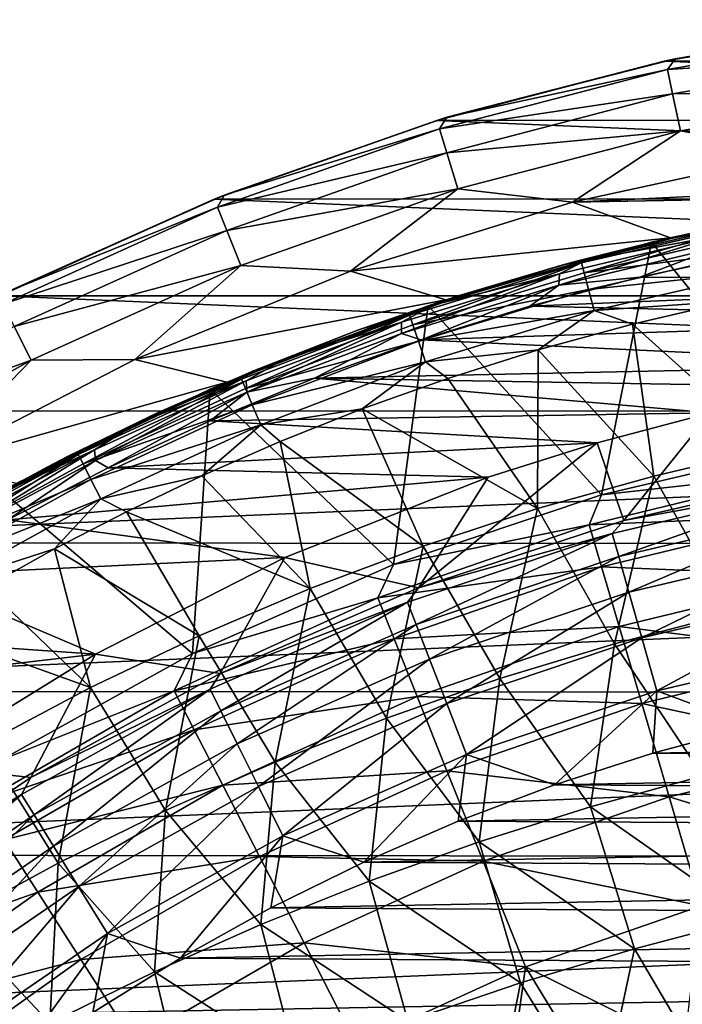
# Model space of a CAD drawing. Header units: metres. Extents: x -31 to 127, y -24 to 31.
# Tile 63 of 150: x -10.63 to -4.91, y 15.33 to 23.82. Entities that reach past the tile are written whole.
import ezdxf

# ---------------------------------------------------------------- set-up
doc = ezdxf.new("R2010")
doc.units = ezdxf.units.M
doc.layers.add('solid_12_381_041_XXX', color=7, linetype='CONTINUOUS')

msp = doc.modelspace()

# ---------------------------------------------------------------- linework, layer by layer
at = {"layer": 'solid_12_381_041_XXX'}
for points in [[(-3.059366, 23.80398, -4), (-5.066245, 23.458628, -4), (-4.97385, 23.478945, -1)], [(5.036901, 23.464987, -4), (-5.066245, 23.458628, -4), (-3.059366, 23.80398, -4)], [(-3.038797, 23.730404, -0.618042), (-2.968762, 23.815676, -1), (-4.97385, 23.478945, -1)], [(-3.059366, 23.80398, -4), (-4.97385, 23.478945, -1), (-2.968762, 23.815676, -1)], [(-5.040329, 23.387207, -0.618042), (-3.038797, 23.730404, -0.618042), (-4.97385, 23.478945, -1)], [(-3.01126, 23.515366, -0.293171), (-3.038797, 23.730404, -0.618042), (-5.040329, 23.387207, -0.618042)], [(-5.066245, 23.458628, -4), (-7.029178, 22.947445, -4), (-6.943242, 22.973711, -1)], [(7.007277, 22.954052, -4), (-7.029178, 22.947445, -4), (-5.066245, 23.458628, -4)], [(-5.040329, 23.387207, -0.618042), (-4.97385, 23.478945, -1), (-6.943242, 22.973711, -1)], [(-5.066245, 23.458628, -4), (-6.943242, 22.973711, -1), (-4.97385, 23.478945, -1)], [(7.007277, 22.954052, -4), (-5.066245, 23.458628, -4), (5.036901, 23.464987, -4)], [(-4.994655, 23.175278, -0.293171), (-3.01126, 23.515366, -0.293171), (-5.040329, 23.387207, -0.618042)], [(-4.994655, 23.175278, -0.293171), (-2.970017, 23.193295, -0.07612), (-3.01126, 23.515366, -0.293171)], [(-7.005545, 22.875505, -0.618042), (-5.040329, 23.387207, -0.618042), (-6.943242, 22.973711, -1)], [(-4.994655, 23.175278, -0.293171), (-5.040329, 23.387207, -0.618042), (-7.005545, 22.875505, -0.618042)], [(-4.994655, 23.175278, -0.293171), (-4.926247, 22.857864, -0.07612), (-2.970017, 23.193295, -0.07612)], [(-2.970017, 23.193295, -0.07612), (-4.926247, 22.857864, -0.07612), (-3.899271, 22.666424)], [(-6.942062, 22.668213, -0.293171), (-4.994655, 23.175278, -0.293171), (-7.005545, 22.875505, -0.618042)], [(-6.942062, 22.668213, -0.293171), (-4.926247, 22.857864, -0.07612), (-4.994655, 23.175278, -0.293171)], [(-7.029178, 22.947445, -4), (-8.94715, 22.269287, -4), (-8.862804, 22.303602, -1)], [(8.934976, 22.274052, -4), (-8.94715, 22.269287, -4), (-7.029178, 22.947445, -4)], [(-7.005545, 22.875505, -0.618042), (-6.943242, 22.973711, -1), (-8.862804, 22.303602, -1)], [(-7.029178, 22.947445, -4), (-8.862804, 22.303602, -1), (-6.943242, 22.973711, -1)], [(8.934976, 22.274052, -4), (-7.029178, 22.947445, -4), (7.007277, 22.954052, -4)], [(-8.920285, 22.198984, -0.618042), (-7.005545, 22.875505, -0.618042), (-8.862804, 22.303602, -1)], [(-6.942062, 22.668213, -0.293171), (-7.005545, 22.875505, -0.618042), (-8.920285, 22.198984, -0.618042)], [(-6.942062, 22.668213, -0.293171), (-6.846982, 22.357744, -0.07612), (-4.926247, 22.857864, -0.07612)], [(-4.926247, 22.857864, -0.07612), (-6.846982, 22.357744, -0.07612), (-5.859438, 22.241074)], [(-4.926247, 22.857864, -0.07612), (-5.859438, 22.241074), (-3.899271, 22.666424)], [(-8.839452, 21.997822, -0.293171), (-6.942062, 22.668213, -0.293171), (-8.920285, 22.198984, -0.618042)], [(-8.839452, 21.997822, -0.293171), (-6.846982, 22.357744, -0.07612), (-6.942062, 22.668213, -0.293171)], [(-3.899271, 22.666424), (-5.859438, 22.241074), (-1.023618, 22.476307)], [(-5.859438, 22.241074), (-3.026054, 22.2953), (-1.023618, 22.476307)], [(-8.839452, 21.997822, -0.293171), (-8.718385, 21.696535, -0.07612), (-6.846982, 22.357744, -0.07612)], [(-6.846982, 22.357744, -0.07612), (-8.718385, 21.696535, -0.07612), (-7.772222, 21.646275)], [(-6.846982, 22.357744, -0.07612), (-7.772222, 21.646275), (-5.859438, 22.241074)], [(-8.94715, 22.269287, -4), (-10.797912, 21.433685, -4), (-10.718762, 21.473429, -1)], [(10.79584, 21.434721, -4), (-10.797912, 21.433685, -4), (-8.94715, 22.269287, -4)], [(-8.920285, 22.198984, -0.618042), (-8.862804, 22.303602, -1), (-10.718762, 21.473429, -1)], [(-8.94715, 22.269287, -4), (-10.718762, 21.473429, -1), (-8.862804, 22.303602, -1)], [(10.79584, 21.434721, -4), (-8.94715, 22.269287, -4), (8.934976, 22.274052, -4)], [(-5.859438, 22.241074), (-5.01194, 21.934269), (-3.026054, 22.2953)], [(-3.763545, 20.151567, 115.500305), (-3.199733, 22.270721, 115.500305), (-5.176117, 21.896385, 115.500305)], [(-5.01194, 21.934269), (-5.176117, 21.896385, 115.500305), (-3.199733, 22.270721, 115.500305)], [(-3.026054, 22.2953), (-5.01194, 21.934269), (-3.199733, 22.270721, 115.500305)], [(-10.770756, 21.362518, -0.618042), (-8.920285, 22.198984, -0.618042), (-10.718762, 21.473429, -1)], [(-8.839452, 21.997822, -0.293171), (-8.920285, 22.198984, -0.618042), (-10.770756, 21.362518, -0.618042)], [(-5.859438, 22.241074), (-7.772222, 21.646275), (-5.01194, 21.934269)], [(-5.04082, 21.928068, 120.699677), (-4.114372, 22.120623, 120.275543), (-4.396219, 22.052807, 120.308205)], [(-4.869895, 21.96666, 144.440521), (-4.114372, 22.120623, 120.275543), (-5.04082, 21.928068, 120.699677)], [(-10.673153, 21.168936, -0.293171), (-8.839452, 21.997822, -0.293171), (-10.770756, 21.362518, -0.618042)], [(-10.673153, 21.168936, -0.293171), (-8.718385, 21.696535, -0.07612), (-8.839452, 21.997822, -0.293171)], [(-5.781716, 21.719397, 144.620773), (-4.270716, 22.066959, 144.620789), (-4.869895, 21.96666, 144.440521)], [(-5.757782, 21.634237, 144.819061), (-4.270716, 22.066959, 144.620789), (-5.781716, 21.719397, 144.620773)], [(-5.757782, 21.634237, 144.819061), (-4.252809, 21.981054, 144.819382), (-4.270716, 22.066959, 144.620789)], [(-5.732141, 21.746073, 120.93116), (-4.396219, 22.052807, 120.308205), (-4.587039, 21.954887, 120.285515)], [(-5.04082, 21.928068, 120.699677), (-4.396219, 22.052807, 120.308205), (-5.732141, 21.746073, 120.93116)], [(-7.772222, 21.646275), (-6.949281, 21.399672), (-5.01194, 21.934269)], [(-5.01194, 21.934269), (-6.949281, 21.399672), (-5.176117, 21.896385, 115.500305)], [(-5.975981, 21.526377, 120.859955), (-5.969997, 21.625017, 120.930405), (-4.587039, 21.954887, 120.285515)], [(-4.598256, 21.854998, 120.217506), (-5.975981, 21.526377, 120.859955), (-4.587039, 21.954887, 120.285515)], [(-5.732141, 21.746073, 120.93116), (-4.587039, 21.954887, 120.285515), (-5.969997, 21.625017, 120.930405)], [(-5.951414, 21.698633, 121.118248), (-5.04082, 21.928068, 120.699677), (-5.732141, 21.746073, 120.93116)], [(-5.823433, 21.73333, 144.439209), (-5.04082, 21.928068, 120.699677), (-5.951414, 21.698633, 121.118248)], [(-5.823433, 21.73333, 144.439209), (-4.869895, 21.96666, 144.440521), (-5.04082, 21.928068, 120.699677)], [(-5.781716, 21.719397, 144.620773), (-4.869895, 21.96666, 144.440521), (-5.823433, 21.73333, 144.439209)], [(-4.224873, 21.835047, 144.985031), (-4.252809, 21.981054, 144.819382), (-5.757782, 21.634237, 144.819061)], [(-5.606978, 19.717615, 115.500305), (-5.176117, 21.896385, 115.500305), (-7.104103, 21.348465, 115.500305)], [(-6.949281, 21.399672), (-7.104103, 21.348465, 115.500305), (-5.176117, 21.896385, 115.500305)], [(-4.598256, 21.854998, 120.217506), (-5.276497, 21.594469, 120.510773), (-5.975981, 21.526377, 120.859955)], [(-5.719656, 21.489943, 144.984192), (-4.224873, 21.835047, 144.985031), (-5.757782, 21.634237, 144.819061)], [(-4.189353, 21.650457, 145.093674), (-4.224873, 21.835047, 144.985031), (-5.719656, 21.489943, 144.984192)], [(-5.606978, 19.717615, 115.500305), (-3.763545, 20.151567, 115.500305), (-5.176117, 21.896385, 115.500305)], [(-4.598256, 21.854998, 120.217506), (-4.321011, 21.79995, 120.065224), (-5.276497, 21.594469, 120.510773)], [(-7.05039, 21.357141, 121.545868), (-5.732141, 21.746073, 120.93116), (-5.969997, 21.625017, 120.930405)], [(-5.951414, 21.698633, 121.118248), (-5.732141, 21.746073, 120.93116), (-7.05039, 21.357141, 121.545868)], [(-0.401847, 21.588074, 118.237686), (-5.276497, 21.594469, 120.510773), (-4.321011, 21.79995, 120.065224)], [(-10.673153, 21.168936, -0.293171), (-10.526972, 20.879004, -0.07612), (-8.718385, 21.696535, -0.07612)], [(-8.718385, 21.696535, -0.07612), (-10.526972, 20.879004, -0.07612), (-9.633777, 20.885027)], [(-8.718385, 21.696535, -0.07612), (-9.633777, 20.885027), (-7.772222, 21.646275)], [(-7.265121, 21.268557, 144.620804), (-5.781716, 21.719397, 144.620773), (-6.765885, 21.45863, 144.437927)], [(-7.235213, 21.184639, 144.818817), (-5.781716, 21.719397, 144.620773), (-7.265121, 21.268557, 144.620804)], [(-7.235213, 21.184639, 144.818817), (-5.757782, 21.634237, 144.819061), (-5.781716, 21.719397, 144.620773)], [(-6.844645, 21.433638, 121.530006), (-5.951414, 21.698633, 121.118248), (-7.05039, 21.357141, 121.545868)], [(-6.765885, 21.45863, 144.437927), (-5.951414, 21.698633, 121.118248), (-6.844645, 21.433638, 121.530006)], [(-6.765885, 21.45863, 144.437927), (-5.823433, 21.73333, 144.439209), (-5.951414, 21.698633, 121.118248)], [(-5.781716, 21.719397, 144.620773), (-5.823433, 21.73333, 144.439209), (-6.765885, 21.45863, 144.437927)], [(-7.772222, 21.646275), (-9.633777, 20.885027), (-6.949281, 21.399672)], [(-7.333952, 21.109579, 121.493187), (-7.333172, 21.206621, 121.566063), (-5.969997, 21.625017, 120.930405)], [(-5.975981, 21.526377, 120.859955), (-7.333952, 21.109579, 121.493187), (-5.969997, 21.625017, 120.930405)], [(-7.05039, 21.357141, 121.545868), (-5.969997, 21.625017, 120.930405), (-7.333172, 21.206621, 121.566063)], [(-5.719656, 21.489943, 144.984192), (-5.757782, 21.634237, 144.819061), (-7.235213, 21.184639, 144.818817)], [(-0.401847, 21.588074, 118.237686), (-6.22577, 21.345032, 120.95343), (-5.276497, 21.594469, 120.510773)], [(-5.975981, 21.526377, 120.859955), (-5.276497, 21.594469, 120.510773), (-6.22577, 21.345032, 120.95343)], [(-0.401847, 21.588074, 118.237686), (-1.508561, 21.240376, 118.753754), (-6.22577, 21.345032, 120.95343)], [(-5.67137, 21.307875, 145.092148), (-4.189353, 21.650457, 145.093674), (-5.719656, 21.489943, 144.984192)], [(-4.490574, 21.388788, 145.137863), (-4.189353, 21.650457, 145.093674), (-5.67137, 21.307875, 145.092148)], [(-5.975981, 21.526377, 120.859955), (-7.163579, 21.054028, 121.390732), (-7.333952, 21.109579, 121.493187)], [(-7.187033, 21.042831, 144.983459), (-5.719656, 21.489943, 144.984192), (-7.235213, 21.184639, 144.818817)], [(-5.67137, 21.307875, 145.092148), (-5.719656, 21.489943, 144.984192), (-7.187033, 21.042831, 144.983459)], [(-5.975981, 21.526377, 120.859955), (-6.22577, 21.345032, 120.95343), (-7.163579, 21.054028, 121.390732)], [(12.581081, 20.43718, -4), (-12.573285, 20.442173, -4), (-10.797912, 21.433685, -4)], [(12.581081, 20.43718, -4), (-10.797912, 21.433685, -4), (10.79584, 21.434721, -4)], [(-9.633777, 20.885027), (-8.838763, 20.690767), (-6.949281, 21.399672)], [(-6.949281, 21.399672), (-8.838763, 20.690767), (-7.104103, 21.348465, 115.500305)], [(-7.719038, 21.134485, 121.933151), (-6.844645, 21.433638, 121.530006), (-7.05039, 21.357141, 121.545868)], [(-7.695458, 21.143082, 144.436676), (-6.844645, 21.433638, 121.530006), (-7.719038, 21.134485, 121.933151)], [(-7.695458, 21.143082, 144.436676), (-6.765885, 21.45863, 144.437927), (-6.844645, 21.433638, 121.530006)], [(-7.265121, 21.268557, 144.620804), (-6.765885, 21.45863, 144.437927), (-7.695458, 21.143082, 144.436676)], [(-7.403194, 19.11655, 115.500305), (-7.104103, 21.348465, 115.500305), (-8.98175, 20.629293, 115.500305)], [(-8.838763, 20.690767), (-8.98175, 20.629293, 115.500305), (-7.104103, 21.348465, 115.500305)], [(-8.346748, 20.886463, 122.150368), (-7.05039, 21.357141, 121.545868), (-7.333172, 21.206621, 121.566063)], [(-7.719038, 21.134485, 121.933151), (-7.05039, 21.357141, 121.545868), (-8.346748, 20.886463, 122.150368)], [(-7.403194, 19.11655, 115.500305), (-5.606978, 19.717615, 115.500305), (-7.104103, 21.348465, 115.500305)], [(-1.508561, 21.240376, 118.753754), (-7.163579, 21.054028, 121.390732), (-6.22577, 21.345032, 120.95343)], [(-5.340731, 21.190779, 145.136612), (-4.490574, 21.388788, 145.137863), (-5.67137, 21.307875, 145.092148)], [(-4.147584, 20.117323, 145.2379), (-4.490574, 21.388788, 145.137863), (-5.340731, 21.190779, 145.136612)], [(-8.713865, 20.716637, 144.620804), (-7.265121, 21.268557, 144.620804), (-8.610383, 20.787287, 144.435455)], [(-8.67808, 20.634441, 144.818558), (-7.265121, 21.268557, 144.620804), (-8.713865, 20.716637, 144.620804)], [(-8.67808, 20.634441, 144.818558), (-7.235213, 21.184639, 144.818817), (-7.265121, 21.268557, 144.620804)], [(-7.265121, 21.268557, 144.620804), (-7.695458, 21.143082, 144.436676), (-8.610383, 20.787287, 144.435455)], [(-7.126182, 20.86421, 145.090836), (-5.67137, 21.307875, 145.092148), (-7.187033, 21.042831, 144.983459)], [(-1.508561, 21.240376, 118.753754), (-2.600076, 20.838417, 119.262741), (-7.163579, 21.054028, 121.390732)], [(-6.154564, 20.96752, 145.135468), (-5.67137, 21.307875, 145.092148), (-7.126182, 20.86421, 145.090836)], [(-6.154564, 20.96752, 145.135468), (-5.340731, 21.190779, 145.136612), (-5.67137, 21.307875, 145.092148)], [(-12.429955, 20.187529, -0.293171), (-10.526972, 20.879004, -0.07612), (-10.673153, 21.168936, -0.293171)], [(-7.187033, 21.042831, 144.983459), (-7.235213, 21.184639, 144.818817), (-8.67808, 20.634441, 144.818558)], [(-8.346748, 20.886463, 122.150368), (-7.333172, 21.206621, 121.566063), (-8.671774, 20.700258, 122.190262)], [(-8.66739, 20.605169, 122.114975), (-8.671774, 20.700258, 122.190262), (-7.333172, 21.206621, 121.566063)], [(-7.333952, 21.109579, 121.493187), (-8.66739, 20.605169, 122.114975), (-7.333172, 21.206621, 121.566063)], [(-8.610383, 20.787287, 144.435455), (-7.695458, 21.143082, 144.436676), (-8.573222, 20.802641, 122.325905)], [(-7.695458, 21.143082, 144.436676), (-7.719038, 21.134485, 121.933151), (-8.573222, 20.802641, 122.325905)], [(-5.158212, 19.879854, 145.233261), (-5.340731, 21.190779, 145.136612), (-6.154564, 20.96752, 145.135468)], [(-4.147584, 20.117323, 145.2379), (-5.340731, 21.190779, 145.136612), (-5.158212, 19.879854, 145.233261)], [(-7.333952, 21.109579, 121.493187), (-8.084099, 20.724115, 121.819977), (-8.66739, 20.605169, 122.114975)], [(-8.573222, 20.802641, 122.325905), (-7.719038, 21.134485, 121.933151), (-8.346748, 20.886463, 122.150368)], [(-7.333952, 21.109579, 121.493187), (-7.163579, 21.054028, 121.390732), (-8.084099, 20.724115, 121.819977)], [(-8.620038, 20.495871, 144.982788), (-7.187033, 21.042831, 144.983459), (-8.67808, 20.634441, 144.818558)], [(-7.126182, 20.86421, 145.090836), (-7.187033, 21.042831, 144.983459), (-8.620038, 20.495871, 144.982788)], [(-8.084099, 20.724115, 121.819977), (-7.163579, 21.054028, 121.390732), (-2.600076, 20.838417, 119.262741)], [(-9.616719, 20.334717, 122.742561), (-8.346748, 20.886463, 122.150368), (-8.671774, 20.700258, 122.190262)], [(-8.573222, 20.802641, 122.325905), (-8.346748, 20.886463, 122.150368), (-9.616719, 20.334717, 122.742561)], [(-6.933231, 20.722258, 145.134399), (-6.154564, 20.96752, 145.135468), (-7.126182, 20.86421, 145.090836)], [(-6.158803, 19.599401, 145.228424), (-6.154564, 20.96752, 145.135468), (-6.933231, 20.722258, 145.134399)], [(-5.158212, 19.879854, 145.233261), (-6.154564, 20.96752, 145.135468), (-6.158803, 19.599401, 145.228424)], [(-12.429955, 20.187529, -0.293171), (-12.259711, 19.911036, -0.07612), (-10.526972, 20.879004, -0.07612)], [(-10.526972, 20.879004, -0.07612), (-12.259711, 19.911036, -0.07612), (-11.416275, 19.965925)], [(-9.633777, 20.885027), (-11.416275, 19.965925), (-8.838763, 20.690767)], [(-10.526972, 20.879004, -0.07612), (-11.416275, 19.965925), (-9.633777, 20.885027)], [(-9.405407, 20.439871, 122.707794), (-8.573222, 20.802641, 122.325905), (-9.616719, 20.334717, 122.742561)], [(-8.610383, 20.787287, 144.435455), (-8.573222, 20.802641, 122.325905), (-9.405407, 20.439871, 122.707794)], [(-8.546887, 20.321594, 145.089615), (-7.126182, 20.86421, 145.090836), (-8.620038, 20.495871, 144.982788)], [(-7.67303, 20.458847, 145.133438), (-7.126182, 20.86421, 145.090836), (-8.546887, 20.321594, 145.089615)], [(-8.084099, 20.724115, 121.819977), (-2.600076, 20.838417, 119.262741), (-3.653167, 20.649298, 119.753799)], [(-7.67303, 20.458847, 145.133438), (-6.933231, 20.722258, 145.134399), (-7.126182, 20.86421, 145.090836)], [(-9.508917, 20.391922, 144.434265), (-8.610383, 20.787287, 144.435455), (-9.405407, 20.439871, 122.707794)], [(-8.713865, 20.716637, 144.620804), (-8.610383, 20.787287, 144.435455), (-9.508917, 20.391922, 144.434265)], [(-8.982218, 20.357506, 122.238777), (-8.084099, 20.724115, 121.819977), (-4.668606, 20.42519, 120.22731)], [(-8.66739, 20.605169, 122.114975), (-8.084099, 20.724115, 121.819977), (-8.982218, 20.357506, 122.238777)], [(-8.084099, 20.724115, 121.819977), (-3.653167, 20.649298, 119.753799), (-4.668606, 20.42519, 120.22731)], [(-6.158803, 19.599401, 145.228424), (-6.933231, 20.722258, 145.134399), (-7.67303, 20.458847, 145.133438)], [(-11.416275, 19.965925), (-10.650816, 19.819143), (-8.838763, 20.690767)], [(-8.838763, 20.690767), (-10.650816, 19.819143), (-8.98175, 20.629293, 115.500305)], [(-10.121008, 20.066248, 144.620743), (-8.713865, 20.716637, 144.620804), (-9.508917, 20.391922, 144.434265)], [(-10.07947, 19.98624, 144.818268), (-8.713865, 20.716637, 144.620804), (-10.121008, 20.066248, 144.620743)], [(-10.07947, 19.98624, 144.818268), (-8.67808, 20.634441, 144.818558), (-8.713865, 20.716637, 144.620804)], [(-8.620038, 20.495871, 144.982788), (-8.67808, 20.634441, 144.818558), (-10.07947, 19.98624, 144.818268)], [(-9.616719, 20.334717, 122.742561), (-8.671774, 20.700258, 122.190262), (-9.980731, 20.106718, 122.800636)], [(-9.971234, 20.013947, 122.722969), (-9.980731, 20.106718, 122.800636), (-8.671774, 20.700258, 122.190262)], [(-8.66739, 20.605169, 122.114975), (-9.971234, 20.013947, 122.722969), (-8.671774, 20.700258, 122.190262)], [(-9.135918, 18.350693, 115.500305), (-8.98175, 20.629293, 115.500305), (-10.779795, 19.749035, 115.500305)], [(-10.650816, 19.819143), (-10.779795, 19.749035, 115.500305), (-8.98175, 20.629293, 115.500305)], [(-8.66739, 20.605169, 122.114975), (-9.86379, 19.950165, 122.649864), (-9.971234, 20.013947, 122.722969)], [(-8.66739, 20.605169, 122.114975), (-8.982218, 20.357506, 122.238777), (-9.86379, 19.950165, 122.649864)], [(-9.135918, 18.350693, 115.500305), (-7.403194, 19.11655, 115.500305), (-8.98175, 20.629293, 115.500305)], [(-10.011811, 19.851637, 144.982117), (-8.620038, 20.495871, 144.982788), (-10.07947, 19.98624, 144.818268)], [(-8.546887, 20.321594, 145.089615), (-8.620038, 20.495871, 144.982788), (-10.011811, 19.851637, 144.982117)], [(12.581081, 20.43718, -4), (-14.260582, 19.303749, -4), (-12.573285, 20.442173, -4)], [(14.277114, 19.291489, -4), (-14.260582, 19.303749, -4), (12.581081, 20.43718, -4)], [(-10.38935, 19.957741, 144.433105), (-9.508917, 20.391922, 144.434265), (-10.214412, 20.047838, 123.080261)], [(-10.121008, 20.066248, 144.620743), (-9.508917, 20.391922, 144.434265), (-10.38935, 19.957741, 144.433105)], [(-10.214412, 20.047838, 123.080261), (-9.405407, 20.439871, 122.707794), (-9.616719, 20.334717, 122.742561)], [(-9.508917, 20.391922, 144.434265), (-9.405407, 20.439871, 122.707794), (-10.214412, 20.047838, 123.080261)], [(-8.982218, 20.357506, 122.238777), (-4.668606, 20.42519, 120.22731), (-5.646395, 20.166096, 120.683258)], [(-8.378777, 20.17886, 145.132568), (-7.67303, 20.458847, 145.133438), (-8.546887, 20.321594, 145.089615)], [(-7.147092, 19.276241, 145.223404), (-7.67303, 20.458847, 145.133438), (-8.378777, 20.17886, 145.132568)], [(-6.158803, 19.599401, 145.228424), (-7.67303, 20.458847, 145.133438), (-7.147092, 19.276241, 145.223404)], [(-5.646395, 20.166096, 120.683258), (-4.668606, 20.42519, 120.22731), (-5.416438, 19.49839, 141.120102)], [(-4.668606, 20.42519, 120.22731), (-3.600463, 19.913857, 141.120102), (-5.416438, 19.49839, 141.120102)], [(-10.855741, 19.70265, 123.320328), (-9.616719, 20.334717, 122.742561), (-9.980731, 20.106718, 122.800636)], [(-10.214412, 20.047838, 123.080261), (-9.616719, 20.334717, 122.742561), (-10.855741, 19.70265, 123.320328)], [(-9.926688, 19.682581, 145.08847), (-8.546887, 20.321594, 145.089615), (-10.011811, 19.851637, 144.982117)], [(-9.055966, 19.882946, 145.13176), (-8.546887, 20.321594, 145.089615), (-9.926688, 19.682581, 145.08847)], [(-9.86379, 19.950165, 122.649864), (-8.982218, 20.357506, 122.238777), (-5.646395, 20.166096, 120.683258)], [(-9.055966, 19.882946, 145.13176), (-8.378777, 20.17886, 145.132568), (-8.546887, 20.321594, 145.089615)], [(-9.86379, 19.950165, 122.649864), (-5.646395, 20.166096, 120.683258), (-6.586533, 19.872013, 121.121651)], [(-8.120815, 18.910677, 145.218216), (-8.378777, 20.17886, 145.132568), (-9.055966, 19.882946, 145.13176)], [(-7.147092, 19.276241, 145.223404), (-8.378777, 20.17886, 145.132568), (-8.120815, 18.910677, 145.218216)], [(-5.646395, 20.166096, 120.683258), (-5.416438, 19.49839, 141.120102), (-7.186512, 18.91769, 141.120102)], [(-6.586533, 19.872013, 121.121651), (-5.646395, 20.166096, 120.683258), (-7.186512, 18.91769, 141.120102)], [(-3.838551, 19.916113, 117.29406), (-3.763545, 20.151567, 115.500305), (-5.606978, 19.717615, 115.500305)], [(-11.479906, 19.320494, 144.620682), (-10.121008, 20.066248, 144.620743), (-11.250006, 19.485569, 144.432007)], [(-11.43277, 19.243128, 144.818008), (-10.121008, 20.066248, 144.620743), (-11.479906, 19.320494, 144.620682)], [(-11.43277, 19.243128, 144.818008), (-10.07947, 19.98624, 144.818268), (-10.121008, 20.066248, 144.620743)], [(-10.855741, 19.70265, 123.320328), (-9.980731, 20.106718, 122.800636), (-11.254899, 19.42691, 123.394791)], [(-11.240355, 19.336834, 123.314774), (-11.254899, 19.42691, 123.394791), (-9.980731, 20.106718, 122.800636)], [(-10.121008, 20.066248, 144.620743), (-10.38935, 19.957741, 144.433105), (-11.250006, 19.485569, 144.432007)], [(-9.971234, 20.013947, 122.722969), (-11.240355, 19.336834, 123.314774), (-9.980731, 20.106718, 122.800636)], [(-11.000821, 19.627327, 123.442795), (-10.214412, 20.047838, 123.080261), (-10.855741, 19.70265, 123.320328)], [(-10.38935, 19.957741, 144.433105), (-10.214412, 20.047838, 123.080261), (-11.000821, 19.627327, 123.442795)], [(-4.147584, 20.117323, 145.2379), (-5.158212, 19.879854, 145.233261), (-4.497341, 18.693977, 145.325302)], [(-10.011811, 19.851637, 144.982117), (-10.07947, 19.98624, 144.818268), (-11.43277, 19.243128, 144.818008)], [(-11.250006, 19.485569, 144.432007), (-10.38935, 19.957741, 144.433105), (-11.000821, 19.627327, 123.442795)], [(-9.971234, 20.013947, 122.722969), (-10.72744, 19.503885, 123.052589), (-11.240355, 19.336834, 123.314774)], [(-9.971234, 20.013947, 122.722969), (-9.86379, 19.950165, 122.649864), (-10.72744, 19.503885, 123.052589)], [(-10.72744, 19.503885, 123.052589), (-9.86379, 19.950165, 122.649864), (-6.586533, 19.872013, 121.121651)], [(-10.72744, 19.503885, 123.052589), (-6.586533, 19.872013, 121.121651), (-8.339289, 19.17691, 121.93898)], [(-9.705686, 19.573029, 145.130981), (-9.055966, 19.882946, 145.13176), (-9.926688, 19.682581, 145.08847)], [(-8.120815, 18.910677, 145.218216), (-9.055966, 19.882946, 145.13176), (-9.705686, 19.573029, 145.130981)], [(-8.339289, 19.17691, 121.93898), (-6.586533, 19.872013, 121.121651), (-7.186512, 18.91769, 141.120102)], [(-5.158212, 19.879854, 145.233261), (-6.158803, 19.599401, 145.228424), (-5.496408, 18.434055, 145.317535)], [(-5.714306, 19.461058, 117.29406), (-3.838551, 19.916113, 117.29406), (-5.606978, 19.717615, 115.500305)], [(-3.766798, 19.544165, 119.06263), (-3.838551, 19.916113, 117.29406), (-5.714306, 19.461058, 117.29406)], [(-5.158212, 19.879854, 145.233261), (-5.496408, 18.434055, 145.317535), (-4.497341, 18.693977, 145.325302)], [(-3.703381, 19.811338, 141.621948), (-5.416438, 19.49839, 141.120102), (-3.600463, 19.913857, 141.120102)], [(-11.355785, 19.113199, 144.981491), (-10.011811, 19.851637, 144.982117), (-11.43277, 19.243128, 144.818008)], [(-9.926688, 19.682581, 145.08847), (-10.011811, 19.851637, 144.982117), (-11.355785, 19.113199, 144.981491)], [(-5.515543, 19.385122, 141.621948), (-5.416438, 19.49839, 141.120102), (-3.703381, 19.811338, 141.621948)], [(-5.515543, 19.385122, 141.621948), (-3.703381, 19.811338, 141.621948), (-5.45877, 19.185587, 142.08902)], [(-3.703381, 19.811338, 141.621948), (-3.665262, 19.607416, 142.08902), (-5.45877, 19.185587, 142.08902)], [(-10.788997, 17.431211, 115.500305), (-9.135918, 18.350693, 115.500305), (-10.779795, 19.749035, 115.500305)], [(-5.714306, 19.461058, 117.29406), (-5.606978, 19.717615, 115.500305), (-7.403194, 19.11655, 115.500305)], [(-11.259077, 18.950214, 145.087418), (-9.926688, 19.682581, 145.08847), (-11.355785, 19.113199, 144.981491)], [(-10.325809, 19.252222, 145.130264), (-9.926688, 19.682581, 145.08847), (-11.259077, 18.950214, 145.087418)], [(-10.325809, 19.252222, 145.130264), (-9.705686, 19.573029, 145.130981), (-9.926688, 19.682581, 145.08847)], [(-9.077826, 18.50346, 145.212845), (-9.705686, 19.573029, 145.130981), (-10.325809, 19.252222, 145.130264)], [(-8.120815, 18.910677, 145.218216), (-9.705686, 19.573029, 145.130981), (-9.077826, 18.50346, 145.212845)], [(-6.158803, 19.599401, 145.228424), (-7.147092, 19.276241, 145.223404), (-6.485225, 18.133881, 145.309479)], [(-6.158803, 19.599401, 145.228424), (-6.485225, 18.133881, 145.309479), (-5.496408, 18.434055, 145.317535)], [(-5.607522, 19.097614, 119.06263), (-3.766798, 19.544165, 119.06263), (-5.714306, 19.461058, 117.29406)], [(-3.665168, 19.016836, 120.789749), (-3.766798, 19.544165, 119.06263), (-5.607522, 19.097614, 119.06263)], [(-5.45877, 19.185587, 142.08902), (-3.665262, 19.607416, 142.08902), (-5.371456, 18.87871, 142.488266)], [(-3.665262, 19.607416, 142.08902), (-3.606635, 19.293791, 142.488266), (-5.371456, 18.87871, 142.488266)], [(-11.567755, 19.023151, 123.444435), (-10.72744, 19.503885, 123.052589), (-8.339289, 19.17691, 121.93898)], [(-7.538312, 18.829762, 117.29406), (-5.714306, 19.461058, 117.29406), (-7.403194, 19.11655, 115.500305)], [(-5.607522, 19.097614, 119.06263), (-5.714306, 19.461058, 117.29406), (-7.538312, 18.829762, 117.29406)], [(-5.515543, 19.385122, 141.621948), (-7.186512, 18.91769, 141.120102), (-5.416438, 19.49839, 141.120102)], [(-7.280648, 18.793518, 141.621948), (-7.186512, 18.91769, 141.120102), (-5.515543, 19.385122, 141.621948)], [(-7.280648, 18.793518, 141.621948), (-5.515543, 19.385122, 141.621948), (-7.205707, 18.600073, 142.08902)], [(-5.515543, 19.385122, 141.621948), (-5.45877, 19.185587, 142.08902), (-7.205707, 18.600073, 142.08902)], [(14.277114, 19.291489, -4), (-15.844099, 18.025211, -4), (-14.260582, 19.303749, -4)], [(15.866746, 18.005188, -4), (-15.844099, 18.025211, -4), (14.277114, 19.291489, -4)], [(-7.147092, 19.276241, 145.223404), (-8.120815, 18.910677, 145.218216), (-7.461532, 17.793657, 145.301117)], [(-7.147092, 19.276241, 145.223404), (-7.461532, 17.793657, 145.301117), (-6.485225, 18.133881, 145.309479)], [(-5.371456, 18.87871, 142.488266), (-3.606635, 19.293791, 142.488266), (-5.259301, 18.484528, 142.793625)], [(-3.606635, 19.293791, 142.488266), (-3.531329, 18.890942, 142.793625), (-5.259301, 18.484528, 142.793625)], [(-10.917901, 18.921947, 145.129593), (-10.325809, 19.252222, 145.130264), (-11.259077, 18.950214, 145.087418)], [(-10.016086, 18.055759, 145.207336), (-10.325809, 19.252222, 145.130264), (-10.917901, 18.921947, 145.129593)], [(-9.077826, 18.50346, 145.212845), (-10.325809, 19.252222, 145.130264), (-10.016086, 18.055759, 145.207336)], [(-11.567755, 19.023151, 123.444435), (-8.339289, 19.17691, 121.93898), (-9.970577, 18.345802, 122.699661)], [(-9.970577, 18.345802, 122.699661), (-8.339289, 19.17691, 121.93898), (-8.895688, 18.176682, 141.120102)], [(-7.538312, 18.829762, 117.29406), (-7.403194, 19.11655, 115.500305), (-9.135918, 18.350693, 115.500305)], [(-8.339289, 19.17691, 121.93898), (-7.186512, 18.91769, 141.120102), (-8.895688, 18.176682, 141.120102)], [(-7.205707, 18.600073, 142.08902), (-5.45877, 19.185587, 142.08902), (-7.09045, 18.302561, 142.488266)], [(-5.45877, 19.185587, 142.08902), (-5.371456, 18.87871, 142.488266), (-7.09045, 18.302561, 142.488266)], [(-12.37932, 18.512442, 123.822876), (-11.567755, 19.023151, 123.444435), (-9.970577, 18.345802, 122.699661)], [(-7.397464, 18.478113, 119.06263), (-5.607522, 19.097614, 119.06263), (-7.538312, 18.829762, 117.29406)], [(-5.456227, 18.582335, 120.789749), (-5.607522, 19.097614, 119.06263), (-7.397464, 18.478113, 119.06263)], [(-5.456227, 18.582335, 120.789749), (-3.665168, 19.016836, 120.789749), (-5.607522, 19.097614, 119.06263)], [(-3.534426, 18.338453, 122.461281), (-3.665168, 19.016836, 120.789749), (-5.456227, 18.582335, 120.789749)], [(-10.016086, 18.055759, 145.207336), (-10.917901, 18.921947, 145.129593), (-11.483416, 18.583441, 145.128983)], [(-8.120815, 18.910677, 145.218216), (-9.077826, 18.50346, 145.212845), (-8.423151, 17.414043, 145.292511)], [(-7.280648, 18.793518, 141.621948), (-8.895688, 18.176682, 141.120102), (-7.186512, 18.91769, 141.120102)], [(-8.120815, 18.910677, 145.218216), (-8.423151, 17.414043, 145.292511), (-7.461532, 17.793657, 145.301117)], [(-7.09045, 18.302561, 142.488266), (-5.371456, 18.87871, 142.488266), (-6.942403, 17.920408, 142.793625)], [(-5.371456, 18.87871, 142.488266), (-5.259301, 18.484528, 142.793625), (-6.942403, 17.920408, 142.793625)], [(-5.259301, 18.484528, 142.793625), (-3.531329, 18.890942, 142.793625), (-5.12963, 18.02878, 142.985138)], [(-3.531329, 18.890942, 142.793625), (-3.444262, 18.425175, 142.985138), (-5.12963, 18.02878, 142.985138)], [(-9.29405, 18.027943, 117.29406), (-7.538312, 18.829762, 117.29406), (-9.135918, 18.350693, 115.500305)], [(-7.397464, 18.478113, 119.06263), (-7.538312, 18.829762, 117.29406), (-9.29405, 18.027943, 117.29406)], [(-8.983637, 18.041576, 141.621948), (-8.895688, 18.176682, 141.120102), (-7.280648, 18.793518, 141.621948)], [(-8.983637, 18.041576, 141.621948), (-7.280648, 18.793518, 141.621948), (-8.891167, 17.855869, 142.08902)], [(-7.280648, 18.793518, 141.621948), (-7.205707, 18.600073, 142.08902), (-8.891167, 17.855869, 142.08902)], [(-4.497341, 18.693977, 145.325302), (-5.496408, 18.434055, 145.317535), (-4.73383, 17.294968, 145.402664)], [(-8.891167, 17.855869, 142.08902), (-7.205707, 18.600073, 142.08902), (-8.74895, 17.570261, 142.488266)], [(-7.205707, 18.600073, 142.08902), (-7.09045, 18.302561, 142.488266), (-8.74895, 17.570261, 142.488266)], [(-13.162224, 17.97068, 124.18795), (-12.37932, 18.512442, 123.822876), (-9.970577, 18.345802, 122.699661)], [(-10.016086, 18.055759, 145.207336), (-11.483416, 18.583441, 145.128983), (-10.933555, 17.568758, 145.201691)], [(-7.197874, 17.979548, 120.789749), (-5.456227, 18.582335, 120.789749), (-7.397464, 18.478113, 119.06263)], [(-5.261593, 17.919451, 122.461281), (-5.456227, 18.582335, 120.789749), (-7.197874, 17.979548, 120.789749)], [(-5.261593, 17.919451, 122.461281), (-3.534426, 18.338453, 122.461281), (-5.456227, 18.582335, 120.789749)], [(-9.077826, 18.50346, 145.212845), (-10.016086, 18.055759, 145.207336), (-9.367988, 16.99614, 145.283646)], [(-9.077826, 18.50346, 145.212845), (-9.367988, 16.99614, 145.283646), (-8.423151, 17.414043, 145.292511)], [(-9.120415, 17.691275, 119.06263), (-7.397464, 18.478113, 119.06263), (-9.29405, 18.027943, 117.29406)], [(-7.197874, 17.979548, 120.789749), (-7.397464, 18.478113, 119.06263), (-9.120415, 17.691275, 119.06263)], [(-6.942403, 17.920408, 142.793625), (-5.259301, 18.484528, 142.793625), (-6.771234, 17.478569, 142.985138)], [(-5.259301, 18.484528, 142.793625), (-5.12963, 18.02878, 142.985138), (-6.771234, 17.478569, 142.985138)], [(-5.496408, 18.434055, 145.317535), (-6.485225, 18.133881, 145.309479), (-5.703784, 17.02808, 145.39209)], [(-5.496408, 18.434055, 145.317535), (-5.703784, 17.02808, 145.39209), (-4.73383, 17.294968, 145.402664)], [(-5.12963, 18.02878, 142.985138), (-3.444262, 18.425175, 142.985138), (-4.304946, 17.722225, 143.050308)], [(-13.162224, 17.97068, 124.18795), (-9.970577, 18.345802, 122.699661), (-11.519048, 17.390751, 123.421722)], [(-11.519048, 17.390751, 123.421722), (-9.970577, 18.345802, 122.699661), (-10.52948, 17.281639, 141.120102)], [(-9.29405, 18.027943, 117.29406), (-9.135918, 18.350693, 115.500305), (-10.788997, 17.431211, 115.500305)], [(-9.970577, 18.345802, 122.699661), (-8.895688, 18.176682, 141.120102), (-10.52948, 17.281639, 141.120102)], [(-8.74895, 17.570261, 142.488266), (-7.09045, 18.302561, 142.488266), (-8.566275, 17.203398, 142.793625)], [(-7.09045, 18.302561, 142.488266), (-6.942403, 17.920408, 142.793625), (-8.566275, 17.203398, 142.793625)], [(-3.375635, 17.514565, 124.063568), (-3.534426, 18.338453, 122.461281), (-5.261593, 17.919451, 122.461281)], [(-8.983637, 18.041576, 141.621948), (-10.52948, 17.281639, 141.120102), (-8.895688, 18.176682, 141.120102)], [(-6.485225, 18.133881, 145.309479), (-7.461532, 17.793657, 145.301117), (-6.663859, 16.724955, 145.381149)], [(-6.485225, 18.133881, 145.309479), (-6.663859, 16.724955, 145.381149), (-5.703784, 17.02808, 145.39209)], [(15.866746, 18.005188, -4), (-17.31864, 16.614492, -4), (-15.844099, 18.025211, -4)], [(17.345131, 16.586674, -4), (-17.31864, 16.614492, -4), (15.866746, 18.005188, -4)], [(-10.965622, 17.06286, 117.29406), (-9.29405, 18.027943, 117.29406), (-10.788997, 17.431211, 115.500305)], [(-9.120415, 17.691275, 119.06263), (-9.29405, 18.027943, 117.29406), (-10.965622, 17.06286, 117.29406)], [(-10.016086, 18.055759, 145.207336), (-10.933555, 17.568758, 145.201691), (-10.293951, 16.541071, 145.274597)], [(-10.609982, 17.135708, 141.621948), (-10.52948, 17.281639, 141.120102), (-8.983637, 18.041576, 141.621948)], [(-10.609982, 17.135708, 141.621948), (-8.983637, 18.041576, 141.621948), (-10.500771, 16.959326, 142.08902)], [(-8.983637, 18.041576, 141.621948), (-8.891167, 17.855869, 142.08902), (-10.500771, 16.959326, 142.08902)], [(-10.016086, 18.055759, 145.207336), (-10.293951, 16.541071, 145.274597), (-9.367988, 16.99614, 145.283646)], [(-6.771234, 17.478569, 142.985138), (-5.12963, 18.02878, 142.985138), (-6.013849, 17.217581, 143.050308)], [(-5.12963, 18.02878, 142.985138), (-5.165426, 17.49057, 143.050308), (-6.013849, 17.217581, 143.050308)], [(-5.12963, 18.02878, 142.985138), (-4.304946, 17.722225, 143.050308), (-5.165426, 17.49057, 143.050308)], [(-8.874337, 17.213938, 120.789749), (-7.197874, 17.979548, 120.789749), (-9.120415, 17.691275, 119.06263)], [(-6.941111, 17.338167, 122.461281), (-7.197874, 17.979548, 120.789749), (-8.874337, 17.213938, 120.789749)], [(-8.566275, 17.203398, 142.793625), (-6.942403, 17.920408, 142.793625), (-8.355068, 16.779238, 142.985138)], [(-6.942403, 17.920408, 142.793625), (-6.771234, 17.478569, 142.985138), (-8.355068, 16.779238, 142.985138)], [(-6.941111, 17.338167, 122.461281), (-5.261593, 17.919451, 122.461281), (-7.197874, 17.979548, 120.789749)], [(-5.025206, 17.114386, 124.063568), (-5.261593, 17.919451, 122.461281), (-6.941111, 17.338167, 122.461281)], [(-5.025206, 17.114386, 124.063568), (-3.375635, 17.514565, 124.063568), (-5.261593, 17.919451, 122.461281)], [(-10.500771, 16.959326, 142.08902), (-8.891167, 17.855869, 142.08902), (-10.332808, 16.688059, 142.488266)], [(-8.891167, 17.855869, 142.08902), (-8.74895, 17.570261, 142.488266), (-10.332808, 16.688059, 142.488266)], [(-7.461532, 17.793657, 145.301117), (-8.423151, 17.414043, 145.292511), (-7.611982, 16.386009, 145.369858)], [(-7.461532, 17.793657, 145.301117), (-7.611982, 16.386009, 145.369858), (-6.663859, 16.724955, 145.381149)], [(-10.76077, 16.744223, 119.06263), (-9.120415, 17.691275, 119.06263), (-10.965622, 17.06286, 117.29406)], [(-8.874337, 17.213938, 120.789749), (-9.120415, 17.691275, 119.06263), (-10.76077, 16.744223, 119.06263)], [(-5.165426, 17.49057, 143.050308), (-4.304946, 17.722225, 143.050308), (4.501781, 17.673117, 143.050308)], [(-5.165426, 17.49057, 143.050308), (4.501781, 17.673117, 143.050308), (5.362784, 17.430954, 143.050308)], [(-10.933555, 17.568758, 145.201691), (-11.198949, 16.049961, 145.265366), (-10.293951, 16.541071, 145.274597)], [(-10.332808, 16.688059, 142.488266), (-8.74895, 17.570261, 142.488266), (-10.117062, 16.339617, 142.793625)], [(-8.74895, 17.570261, 142.488266), (-8.566275, 17.203398, 142.793625), (-10.117062, 16.339617, 142.793625)], [(-6.013849, 17.217581, 143.050308), (-5.165426, 17.49057, 143.050308), (5.362784, 17.430954, 143.050308)], [(-3.190103, 16.551907, 125.583504), (-3.375635, 17.514565, 124.063568), (-5.025206, 17.114386, 124.063568)], [(-8.423151, 17.414043, 145.292511), (-9.367988, 16.99614, 145.283646), (-8.546149, 16.012197, 145.358246)], [(-8.423151, 17.414043, 145.292511), (-8.546149, 16.012197, 145.358246), (-7.611982, 16.386009, 145.369858)], [(-8.355068, 16.779238, 142.985138), (-6.771234, 17.478569, 142.985138), (-7.658686, 16.551498, 143.050308)], [(-6.771234, 17.478569, 142.985138), (-6.844324, 16.90493, 143.050308), (-7.658686, 16.551498, 143.050308)], [(-6.771234, 17.478569, 142.985138), (-6.013849, 17.217581, 143.050308), (-6.844324, 16.90493, 143.050308)], [(-6.013849, 17.217581, 143.050308), (5.362784, 17.430954, 143.050308), (6.211516, 17.147238, 143.050308)], [(-11.519048, 17.390751, 123.421722), (-10.52948, 17.281639, 141.120102), (-12.074043, 16.24015, 141.120102)], [(-8.557769, 16.599869, 122.461281), (-6.941111, 17.338167, 122.461281), (-8.874337, 17.213938, 120.789749)], [(-6.629268, 16.559217, 124.063568), (-6.941111, 17.338167, 122.461281), (-8.557769, 16.599869, 122.461281)], [(-6.629268, 16.559217, 124.063568), (-5.025206, 17.114386, 124.063568), (-6.941111, 17.338167, 122.461281)], [(-10.609982, 17.135708, 141.621948), (-12.074043, 16.24015, 141.120102), (-10.52948, 17.281639, 141.120102)], [(-4.73383, 17.294968, 145.402664), (-5.703784, 17.02808, 145.39209), (-4.330033, 16.064714, 145.47876)], [(-10.470433, 16.292439, 120.789749), (-8.874337, 17.213938, 120.789749), (-10.76077, 16.744223, 119.06263)], [(-8.557769, 16.599869, 122.461281), (-8.874337, 17.213938, 120.789749), (-10.470433, 16.292439, 120.789749)], [(-10.117062, 16.339617, 142.793625), (-8.566275, 17.203398, 142.793625), (-9.86762, 15.936753, 142.985138)], [(-8.566275, 17.203398, 142.793625), (-8.355068, 16.779238, 142.985138), (-9.86762, 15.936753, 142.985138)], [(-6.844324, 16.90493, 143.050308), (-6.013849, 17.217581, 143.050308), (6.211516, 17.147238, 143.050308)], [(-12.145804, 16.083645, 141.621948), (-12.074043, 16.24015, 141.120102), (-10.609982, 17.135708, 141.621948)], [(-12.145804, 16.083645, 141.621948), (-10.609982, 17.135708, 141.621948), (-12.020785, 15.918093, 142.08902)], [(-10.609982, 17.135708, 141.621948), (-10.500771, 16.959326, 142.08902), (-12.020785, 15.918093, 142.08902)], [(-6.844324, 16.90493, 143.050308), (6.211516, 17.147238, 143.050308), (7.041751, 16.823648, 143.050308)], [(-4.749009, 16.173721, 125.583504), (-5.025206, 17.114386, 124.063568), (-6.629268, 16.559217, 124.063568)], [(-4.749009, 16.173721, 125.583504), (-3.190103, 16.551907, 125.583504), (-5.025206, 17.114386, 124.063568)], [(-9.367988, 16.99614, 145.283646), (-10.293951, 16.541071, 145.274597), (-9.464359, 15.604518, 145.346375)], [(-9.367988, 16.99614, 145.283646), (-9.464359, 15.604518, 145.346375), (-8.546149, 16.012197, 145.358246)], [(-5.703784, 17.02808, 145.39209), (-6.663859, 16.724955, 145.381149), (-5.322515, 15.805027, 145.465271)], [(-5.703784, 17.02808, 145.39209), (-5.322515, 15.805027, 145.465271), (-4.330033, 16.064714, 145.47876)], [(-12.020785, 15.918093, 142.08902), (-10.500771, 16.959326, 142.08902), (-11.82851, 15.663479, 142.488266)], [(-10.500771, 16.959326, 142.08902), (-10.332808, 16.688059, 142.488266), (-11.82851, 15.663479, 142.488266)], [(-7.658686, 16.551498, 143.050308), (-6.844324, 16.90493, 143.050308), (7.041751, 16.823648, 143.050308)], [(-7.658686, 16.551498, 143.050308), (7.041751, 16.823648, 143.050308), (7.855455, 16.458904, 143.050308)], [(-10.470433, 16.292439, 120.789749), (-10.76077, 16.744223, 119.06263), (-12.303676, 15.645535, 119.06263)], [(-9.86762, 15.936753, 142.985138), (-8.355068, 16.779238, 142.985138), (-9.239458, 15.723976, 143.050308)], [(-8.355068, 16.779238, 142.985138), (-8.458941, 16.156916, 143.050308), (-9.239458, 15.723976, 143.050308)], [(-8.355068, 16.779238, 142.985138), (-7.658686, 16.551498, 143.050308), (-8.458941, 16.156916, 143.050308)], [(-11.82851, 15.663479, 142.488266), (-10.332808, 16.688059, 142.488266), (-11.581533, 15.33643, 142.793625)], [(-10.332808, 16.688059, 142.488266), (-10.117062, 16.339617, 142.793625), (-11.581533, 15.33643, 142.793625)], [(-6.663859, 16.724955, 145.381149), (-7.611982, 16.386009, 145.369858), (-6.305825, 15.509557, 145.451309)], [(-6.663859, 16.724955, 145.381149), (-6.305825, 15.509557, 145.451309), (-5.322515, 15.805027, 145.465271)], [(17.345131, 16.586674, -4), (-18.657038, 15.09744, -4), (-17.31864, 16.614492, -4)], [(18.684481, 15.063607, -4), (-18.657038, 15.09744, -4), (17.345131, 16.586674, -4)], [(-10.096928, 15.711241, 122.461281), (-8.557769, 16.599869, 122.461281), (-10.470433, 16.292439, 120.789749)], [(-8.173295, 15.854089, 124.063568), (-8.557769, 16.599869, 122.461281), (-10.096928, 15.711241, 122.461281)], [(-8.173295, 15.854089, 124.063568), (-6.629268, 16.559217, 124.063568), (-8.557769, 16.599869, 122.461281)], [(-6.264908, 15.649067, 125.583504), (-6.629268, 16.559217, 124.063568), (-8.173295, 15.854089, 124.063568)], [(-6.264908, 15.649067, 125.583504), (-4.749009, 16.173721, 125.583504), (-6.629268, 16.559217, 124.063568)], [(-10.293951, 16.541071, 145.274597), (-11.198949, 16.049961, 145.265366), (-10.364614, 15.163973, 145.334259)], [(-10.293951, 16.541071, 145.274597), (-10.364614, 15.163973, 145.334259), (-9.464359, 15.604518, 145.346375)], [(-8.458941, 16.156916, 143.050308), (-7.658686, 16.551498, 143.050308), (7.855455, 16.458904, 143.050308)], [(-8.458941, 16.156916, 143.050308), (7.855455, 16.458904, 143.050308), (8.654742, 16.052685, 143.050308)], [(-11.581533, 15.33643, 142.793625), (-10.117062, 16.339617, 142.793625), (-11.295984, 14.958301, 142.985138)], [(-10.117062, 16.339617, 142.793625), (-9.86762, 15.936753, 142.985138), (-11.295984, 14.958301, 142.985138)], [(-7.611982, 16.386009, 145.369858), (-8.546149, 16.012197, 145.358246), (-7.277752, 15.178847, 145.436905)], [(-7.611982, 16.386009, 145.369858), (-7.277752, 15.178847, 145.436905), (-6.305825, 15.509557, 145.451309)], [(-11.971709, 15.223394, 120.789749), (-10.470433, 16.292439, 120.789749), (-12.303676, 15.645535, 119.06263)], [(-10.096928, 15.711241, 122.461281), (-10.470433, 16.292439, 120.789749), (-11.971709, 15.223394, 120.789749)], [(-9.239458, 15.723976, 143.050308), (-8.458941, 16.156916, 143.050308), (8.654742, 16.052685, 143.050308)], [(-6.264908, 15.649067, 125.583504), (-4.896184, 14.968886, 127.000305), (-4.749009, 16.173721, 125.583504)], [(-11.198949, 16.049961, 145.265366), (-11.244916, 14.691562, 145.32196), (-10.364614, 15.163973, 145.334259)], [(-9.239458, 15.723976, 143.050308), (8.654742, 16.052685, 143.050308), (9.433598, 15.608121, 143.050308)], [(-4.330033, 16.064714, 145.47876), (-5.322515, 15.805027, 145.465271), (-4.653854, 14.664671, 145.537384)], [(-8.546149, 16.012197, 145.358246), (-9.464359, 15.604518, 145.346375), (-8.236119, 14.813903, 145.422104)], [(-8.546149, 16.012197, 145.358246), (-8.236119, 14.813903, 145.422104), (-7.277752, 15.178847, 145.436905)], [(-11.295984, 14.958301, 142.985138), (-9.86762, 15.936753, 142.985138), (-10.726241, 14.749532, 143.050308)], [(-9.86762, 15.936753, 142.985138), (-9.994602, 15.255473, 143.050308), (-10.726241, 14.749532, 143.050308)], [(-9.86762, 15.936753, 142.985138), (-9.239458, 15.723976, 143.050308), (-9.994602, 15.255473, 143.050308)], [(-9.643304, 15.005384, 124.063568), (-8.173295, 15.854089, 124.063568), (-10.096928, 15.711241, 122.461281)], [(-7.724072, 14.982693, 125.583504), (-8.173295, 15.854089, 124.063568), (-9.643304, 15.005384, 124.063568)], [(-7.724072, 14.982693, 125.583504), (-6.264908, 15.649067, 125.583504), (-8.173295, 15.854089, 124.063568)], [(-5.322515, 15.805027, 145.465271), (-6.305825, 15.509557, 145.451309), (-5.622499, 14.401059, 145.521347)], [(-5.322515, 15.805027, 145.465271), (-5.622499, 14.401059, 145.521347), (-4.653854, 14.664671, 145.537384)], [(-11.544648, 14.680331, 122.461281), (-10.096928, 15.711241, 122.461281), (-11.971709, 15.223394, 120.789749)], [(-9.643304, 15.005384, 124.063568), (-10.096928, 15.711241, 122.461281), (-11.544648, 14.680331, 122.461281)], [(-9.994602, 15.255473, 143.050308), (-9.239458, 15.723976, 143.050308), (9.433598, 15.608121, 143.050308)], [(-7.724072, 14.982693, 125.583504), (-6.441283, 14.372455, 127.000305), (-6.264908, 15.649067, 125.583504)], [(-6.264908, 15.649067, 125.583504), (-6.441283, 14.372455, 127.000305), (-5.678865, 14.690337, 127.000305)], [(-6.264908, 15.649067, 125.583504), (-5.678865, 14.690337, 127.000305), (-4.896184, 14.968886, 127.000305)], [(-9.464359, 15.604518, 145.346375), (-10.364614, 15.163973, 145.334259), (-9.178754, 14.415743, 145.406967)], [(-9.994602, 15.255473, 143.050308), (9.433598, 15.608121, 143.050308), (10.186006, 15.128347, 143.050308)], [(-9.464359, 15.604518, 145.346375), (-9.178754, 14.415743, 145.406967), (-8.236119, 14.813903, 145.422104)], [(-6.305825, 15.509557, 145.451309), (-7.277752, 15.178847, 145.436905), (-6.581914, 14.105402, 145.504807)], [(-6.305825, 15.509557, 145.451309), (-6.581914, 14.105402, 145.504807), (-5.622499, 14.401059, 145.521347)]]:
    msp.add_3dface(points, dxfattribs=at)

doc.saveas('drawing.dxf')
